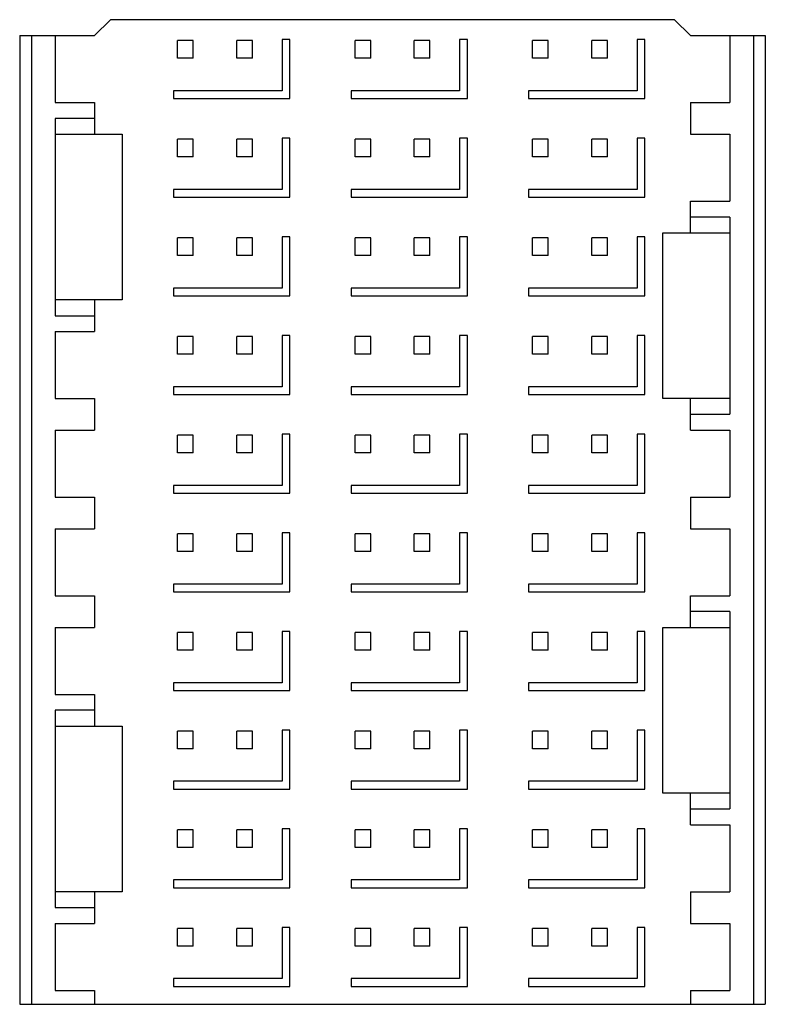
# Model space of a CAD drawing. Header units: inches. Extents: x 0 to 34, y 0 to 22.
# Tile 9 of 42: x 6.806 to 7.178, y 14.594 to 15.085. Entities that reach past the tile are written whole.
import ezdxf

# ---------------------------------------------------------------- set-up
doc = ezdxf.new("R2010")
doc.units = ezdxf.units.IN
doc.header["$LTSCALE"] = 1.87
doc.header["$MEASUREMENT"] = 0
doc.layers.get('0').update_dxf_attribs({"linetype": 'CONTINUOUS'})

msp = doc.modelspace()

# ---------------------------------------------------------------- linework, layer by layer
at = {"color": 7, "linetype": 'CONTINUOUS'}
for p, q in [((6.84336, 15.07685), (6.85124, 15.08473)), ((7.13273, 15.08473), (6.85124, 15.08473)), ((7.13273, 15.08473), (7.14061, 15.07685)), ((6.80596, 15.07685), (6.80596, 14.59359)), ((6.80596, 15.07685), (6.84336, 15.07685)), ((6.81187, 15.07685), (6.81187, 14.59359)), ((6.82368, 15.07685), (6.82368, 15.04339)), ((6.8847, 15.06553), (6.8847, 15.07439)), ((6.89258, 15.07439), (6.8847, 15.07439)), ((6.89258, 15.06553), (6.89258, 15.07439)), ((6.91423, 15.06553), (6.91423, 15.07439)), ((6.9221, 15.07439), (6.91423, 15.07439)), ((6.9221, 15.06553), (6.9221, 15.07439)), ((6.93687, 15.07489), (6.93687, 15.0493)), ((6.9408, 15.07489), (6.93687, 15.07489)), ((6.9408, 15.04536), (6.9408, 15.07489)), ((6.97328, 15.06553), (6.97328, 15.07439)), ((6.98116, 15.07439), (6.97328, 15.07439)), ((6.98116, 15.06553), (6.98116, 15.07439)), ((7.00281, 15.06553), (7.00281, 15.07439)), ((7.01069, 15.07439), (7.00281, 15.07439)), ((7.01069, 15.06553), (7.01069, 15.07439)), ((7.02545, 15.07489), (7.02545, 15.0493)), ((7.02939, 15.07489), (7.02545, 15.07489)), ((7.02939, 15.04536), (7.02939, 15.07489)), ((7.06187, 15.06553), (7.06187, 15.07439)), ((7.06974, 15.07439), (7.06187, 15.07439)), ((7.06974, 15.06553), (7.06974, 15.07439)), ((7.09139, 15.06553), (7.09139, 15.07439)), ((7.09927, 15.07439), (7.09139, 15.07439)), ((7.09927, 15.06553), (7.09927, 15.07439)), ((7.11403, 15.07489), (7.11403, 15.0493)), ((7.11797, 15.07489), (7.11403, 15.07489)), ((7.11797, 15.04536), (7.11797, 15.07489)), ((7.14061, 15.07685), (7.17801, 15.07685)), ((7.16029, 15.07685), (7.16029, 15.04339)), ((7.1721, 15.07685), (7.1721, 14.59359)), ((7.17801, 15.07685), (7.17801, 14.59359)), ((6.89258, 15.06553), (6.8847, 15.06553)), ((6.9221, 15.06553), (6.91423, 15.06553)), ((6.98116, 15.06553), (6.97328, 15.06553)), ((7.01069, 15.06553), (7.00281, 15.06553)), ((7.06974, 15.06553), (7.06187, 15.06553)), ((7.09927, 15.06553), (7.09139, 15.06553)), ((6.88273, 15.0493), (6.88273, 15.04536)), ((6.93687, 15.0493), (6.88273, 15.0493)), ((6.97132, 15.0493), (6.97132, 15.04536)), ((7.02545, 15.0493), (6.97132, 15.0493)), ((7.0599, 15.0493), (7.0599, 15.04536)), ((7.11403, 15.0493), (7.0599, 15.0493)), ((6.88273, 15.04536), (6.9408, 15.04536)), ((6.97132, 15.04536), (7.02939, 15.04536)), ((7.0599, 15.04536), (7.11797, 15.04536)), ((6.82368, 15.04339), (6.84336, 15.04339)), ((6.84336, 15.04339), (6.84336, 15.02764)), ((7.14061, 15.04339), (7.14061, 15.02764)), ((7.14061, 15.04339), (7.16029, 15.04339)), ((6.82368, 15.03551), (6.82368, 14.93709)), ((6.84336, 15.03551), (6.82368, 15.03551)), ((6.82368, 15.02764), (6.85714, 15.02764)), ((6.85714, 15.02764), (6.85714, 14.94496)), ((6.8847, 15.01632), (6.8847, 15.02518)), ((6.89258, 15.02518), (6.8847, 15.02518)), ((6.89258, 15.01632), (6.89258, 15.02518)), ((6.91423, 15.01632), (6.91423, 15.02518)), ((6.9221, 15.02518), (6.91423, 15.02518)), ((6.9221, 15.01632), (6.9221, 15.02518)), ((6.93687, 15.02568), (6.93687, 15.00009)), ((6.9408, 15.02568), (6.93687, 15.02568)), ((6.9408, 14.99615), (6.9408, 15.02568)), ((6.97328, 15.01632), (6.97328, 15.02518)), ((6.98116, 15.02518), (6.97328, 15.02518)), ((6.98116, 15.01632), (6.98116, 15.02518)), ((7.00281, 15.01632), (7.00281, 15.02518)), ((7.01069, 15.02518), (7.00281, 15.02518)), ((7.01069, 15.01632), (7.01069, 15.02518)), ((7.02545, 15.02568), (7.02545, 15.00009)), ((7.02939, 15.02568), (7.02545, 15.02568)), ((7.02939, 14.99615), (7.02939, 15.02568)), ((7.06187, 15.01632), (7.06187, 15.02518)), ((7.06974, 15.02518), (7.06187, 15.02518)), ((7.06974, 15.01632), (7.06974, 15.02518)), ((7.09139, 15.01632), (7.09139, 15.02518)), ((7.09927, 15.02518), (7.09139, 15.02518)), ((7.09927, 15.01632), (7.09927, 15.02518)), ((7.11403, 15.02568), (7.11403, 15.00009)), ((7.11797, 15.02568), (7.11403, 15.02568)), ((7.11797, 14.99615), (7.11797, 15.02568)), ((7.14061, 15.02764), (7.16029, 15.02764)), ((7.16029, 15.02764), (7.16029, 14.99418)), ((6.89258, 15.01632), (6.8847, 15.01632)), ((6.9221, 15.01632), (6.91423, 15.01632)), ((6.98116, 15.01632), (6.97328, 15.01632)), ((7.01069, 15.01632), (7.00281, 15.01632)), ((7.06974, 15.01632), (7.06187, 15.01632)), ((7.09927, 15.01632), (7.09139, 15.01632)), ((6.88273, 15.00009), (6.88273, 14.99615)), ((6.93687, 15.00009), (6.88273, 15.00009)), ((7.02545, 15.00009), (6.97132, 15.00009)), ((6.97132, 15.00009), (6.97132, 14.99615)), ((7.11403, 15.00009), (7.0599, 15.00009)), ((7.0599, 15.00009), (7.0599, 14.99615)), ((6.88273, 14.99615), (6.9408, 14.99615)), ((6.97132, 14.99615), (7.02939, 14.99615)), ((7.0599, 14.99615), (7.11797, 14.99615)), ((7.14061, 14.99418), (7.16029, 14.99418)), ((7.14061, 14.97843), (7.14061, 14.99418)), ((7.16029, 14.9863), (7.14061, 14.9863)), ((7.16029, 14.9863), (7.16029, 14.88788)), ((6.8847, 14.96711), (6.8847, 14.97597)), ((6.89258, 14.97597), (6.8847, 14.97597)), ((6.89258, 14.96711), (6.89258, 14.97597)), ((6.91423, 14.96711), (6.91423, 14.97597)), ((6.9221, 14.97597), (6.91423, 14.97597)), ((6.9221, 14.96711), (6.9221, 14.97597)), ((6.93687, 14.97646), (6.93687, 14.95087)), ((6.9408, 14.97646), (6.93687, 14.97646)), ((6.9408, 14.94694), (6.9408, 14.97646)), ((6.98116, 14.97597), (6.97328, 14.97597)), ((6.97328, 14.96711), (6.97328, 14.97597)), ((6.98116, 14.96711), (6.98116, 14.97597)), ((7.01069, 14.97597), (7.00281, 14.97597)), ((7.00281, 14.96711), (7.00281, 14.97597)), ((7.01069, 14.96711), (7.01069, 14.97597)), ((7.02939, 14.97646), (7.02545, 14.97646)), ((7.02545, 14.97646), (7.02545, 14.95087)), ((7.02939, 14.94694), (7.02939, 14.97646)), ((7.06974, 14.97597), (7.06187, 14.97597)), ((7.06187, 14.96711), (7.06187, 14.97597)), ((7.06974, 14.96711), (7.06974, 14.97597)), ((7.09927, 14.97597), (7.09139, 14.97597)), ((7.09139, 14.96711), (7.09139, 14.97597)), ((7.09927, 14.96711), (7.09927, 14.97597)), ((7.11797, 14.97646), (7.11403, 14.97646)), ((7.11403, 14.97646), (7.11403, 14.95087)), ((7.11797, 14.94694), (7.11797, 14.97646)), ((7.12683, 14.97843), (7.16029, 14.97843)), ((7.12683, 14.89575), (7.12683, 14.97843)), ((6.89258, 14.96711), (6.8847, 14.96711)), ((6.9221, 14.96711), (6.91423, 14.96711)), ((6.98116, 14.96711), (6.97328, 14.96711)), ((7.01069, 14.96711), (7.00281, 14.96711)), ((7.06974, 14.96711), (7.06187, 14.96711)), ((7.09927, 14.96711), (7.09139, 14.96711)), ((6.88273, 14.95087), (6.88273, 14.94694)), ((6.93687, 14.95087), (6.88273, 14.95087)), ((7.02545, 14.95087), (6.97132, 14.95087)), ((6.97132, 14.95087), (6.97132, 14.94694)), ((7.11403, 14.95087), (7.0599, 14.95087)), ((7.0599, 14.95087), (7.0599, 14.94694)), ((6.88273, 14.94694), (6.9408, 14.94694)), ((6.97132, 14.94694), (7.02939, 14.94694)), ((7.0599, 14.94694), (7.11797, 14.94694)), ((6.85714, 14.94496), (6.82368, 14.94496)), ((6.84336, 14.94496), (6.84336, 14.92922)), ((6.82368, 14.93709), (6.84336, 14.93709)), ((6.82368, 14.92922), (6.82368, 14.89575)), ((6.82368, 14.92922), (6.84336, 14.92922)), ((6.8847, 14.9179), (6.8847, 14.92675)), ((6.89258, 14.92675), (6.8847, 14.92675)), ((6.89258, 14.9179), (6.89258, 14.92675)), ((6.91423, 14.9179), (6.91423, 14.92675)), ((6.9221, 14.92675), (6.91423, 14.92675)), ((6.9221, 14.9179), (6.9221, 14.92675)), ((6.93687, 14.92725), (6.93687, 14.90166)), ((6.9408, 14.92725), (6.93687, 14.92725)), ((6.9408, 14.89772), (6.9408, 14.92725)), ((6.98116, 14.92675), (6.97328, 14.92675)), ((6.97328, 14.9179), (6.97328, 14.92675)), ((6.98116, 14.9179), (6.98116, 14.92675)), ((7.01069, 14.92675), (7.00281, 14.92675)), ((7.00281, 14.9179), (7.00281, 14.92675)), ((7.01069, 14.9179), (7.01069, 14.92675)), ((7.02939, 14.92725), (7.02545, 14.92725)), ((7.02545, 14.92725), (7.02545, 14.90166)), ((7.02939, 14.89772), (7.02939, 14.92725)), ((7.06974, 14.92675), (7.06187, 14.92675)), ((7.06187, 14.9179), (7.06187, 14.92675)), ((7.06974, 14.9179), (7.06974, 14.92675)), ((7.09927, 14.92675), (7.09139, 14.92675)), ((7.09139, 14.9179), (7.09139, 14.92675)), ((7.09927, 14.9179), (7.09927, 14.92675)), ((7.11797, 14.92725), (7.11403, 14.92725)), ((7.11403, 14.92725), (7.11403, 14.90166)), ((7.11797, 14.89772), (7.11797, 14.92725)), ((6.89258, 14.9179), (6.8847, 14.9179)), ((6.9221, 14.9179), (6.91423, 14.9179)), ((6.98116, 14.9179), (6.97328, 14.9179)), ((7.01069, 14.9179), (7.00281, 14.9179)), ((7.06974, 14.9179), (7.06187, 14.9179)), ((7.09927, 14.9179), (7.09139, 14.9179)), ((6.88273, 14.90166), (6.88273, 14.89772)), ((6.93687, 14.90166), (6.88273, 14.90166)), ((7.02545, 14.90166), (6.97132, 14.90166)), ((6.97132, 14.90166), (6.97132, 14.89772)), ((7.11403, 14.90166), (7.0599, 14.90166)), ((7.0599, 14.90166), (7.0599, 14.89772)), ((6.88273, 14.89772), (6.9408, 14.89772)), ((6.97132, 14.89772), (7.02939, 14.89772)), ((7.0599, 14.89772), (7.11797, 14.89772)), ((6.82368, 14.89575), (6.84336, 14.89575)), ((6.84336, 14.89575), (6.84336, 14.88)), ((7.16029, 14.89575), (7.12683, 14.89575)), ((7.14061, 14.88), (7.14061, 14.89575)), ((7.14061, 14.88788), (7.16029, 14.88788)), ((6.82368, 14.88), (6.82368, 14.84654)), ((6.82368, 14.88), (6.84336, 14.88)), ((6.8847, 14.86868), (6.8847, 14.87754)), ((6.89258, 14.87754), (6.8847, 14.87754)), ((6.89258, 14.86868), (6.89258, 14.87754)), ((6.91423, 14.86868), (6.91423, 14.87754)), ((6.9221, 14.87754), (6.91423, 14.87754)), ((6.9221, 14.86868), (6.9221, 14.87754)), ((6.93687, 14.87804), (6.93687, 14.85245)), ((6.9408, 14.87804), (6.93687, 14.87804)), ((6.9408, 14.84851), (6.9408, 14.87804)), ((6.98116, 14.87754), (6.97328, 14.87754)), ((6.97328, 14.86868), (6.97328, 14.87754)), ((6.98116, 14.86868), (6.98116, 14.87754)), ((7.01069, 14.87754), (7.00281, 14.87754)), ((7.00281, 14.86868), (7.00281, 14.87754)), ((7.01069, 14.86868), (7.01069, 14.87754)), ((7.02939, 14.87804), (7.02545, 14.87804)), ((7.02545, 14.87804), (7.02545, 14.85245)), ((7.02939, 14.84851), (7.02939, 14.87804)), ((7.06974, 14.87754), (7.06187, 14.87754)), ((7.06187, 14.86868), (7.06187, 14.87754)), ((7.06974, 14.86868), (7.06974, 14.87754)), ((7.09927, 14.87754), (7.09139, 14.87754)), ((7.09139, 14.86868), (7.09139, 14.87754)), ((7.09927, 14.86868), (7.09927, 14.87754)), ((7.11797, 14.87804), (7.11403, 14.87804)), ((7.11403, 14.87804), (7.11403, 14.85245)), ((7.11797, 14.84851), (7.11797, 14.87804)), ((7.14061, 14.88), (7.16029, 14.88)), ((7.16029, 14.88), (7.16029, 14.84654)), ((6.89258, 14.86868), (6.8847, 14.86868)), ((6.9221, 14.86868), (6.91423, 14.86868)), ((6.98116, 14.86868), (6.97328, 14.86868)), ((7.01069, 14.86868), (7.00281, 14.86868)), ((7.06974, 14.86868), (7.06187, 14.86868)), ((7.09927, 14.86868), (7.09139, 14.86868)), ((6.88273, 14.85245), (6.88273, 14.84851)), ((6.93687, 14.85245), (6.88273, 14.85245)), ((7.02545, 14.85245), (6.97132, 14.85245)), ((6.97132, 14.85245), (6.97132, 14.84851)), ((7.11403, 14.85245), (7.0599, 14.85245)), ((7.0599, 14.85245), (7.0599, 14.84851)), ((6.88273, 14.84851), (6.9408, 14.84851)), ((6.97132, 14.84851), (7.02939, 14.84851)), ((7.0599, 14.84851), (7.11797, 14.84851)), ((6.82368, 14.84654), (6.84336, 14.84654)), ((6.84336, 14.84654), (6.84336, 14.83079)), ((7.14061, 14.84654), (7.16029, 14.84654)), ((7.14061, 14.84654), (7.14061, 14.83079)), ((6.82368, 14.83079), (6.82368, 14.79733)), ((6.82368, 14.83079), (6.84336, 14.83079)), ((6.8847, 14.81947), (6.8847, 14.82833)), ((6.89258, 14.82833), (6.8847, 14.82833)), ((6.89258, 14.81947), (6.89258, 14.82833)), ((6.91423, 14.81947), (6.91423, 14.82833)), ((6.9221, 14.82833), (6.91423, 14.82833)), ((6.9221, 14.81947), (6.9221, 14.82833)), ((6.93687, 14.82883), (6.93687, 14.80324)), ((6.9408, 14.82883), (6.93687, 14.82883)), ((6.9408, 14.7993), (6.9408, 14.82883)), ((6.98116, 14.82833), (6.97328, 14.82833)), ((6.97328, 14.81947), (6.97328, 14.82833)), ((6.98116, 14.81947), (6.98116, 14.82833)), ((7.01069, 14.82833), (7.00281, 14.82833)), ((7.00281, 14.81947), (7.00281, 14.82833)), ((7.01069, 14.81947), (7.01069, 14.82833)), ((7.02939, 14.82883), (7.02545, 14.82883)), ((7.02545, 14.82883), (7.02545, 14.80324)), ((7.02939, 14.7993), (7.02939, 14.82883)), ((7.06974, 14.82833), (7.06187, 14.82833)), ((7.06187, 14.81947), (7.06187, 14.82833)), ((7.06974, 14.81947), (7.06974, 14.82833)), ((7.09927, 14.82833), (7.09139, 14.82833)), ((7.09139, 14.81947), (7.09139, 14.82833)), ((7.09927, 14.81947), (7.09927, 14.82833)), ((7.11797, 14.82883), (7.11403, 14.82883)), ((7.11403, 14.82883), (7.11403, 14.80324)), ((7.11797, 14.7993), (7.11797, 14.82883)), ((7.14061, 14.83079), (7.16029, 14.83079)), ((7.16029, 14.83079), (7.16029, 14.79733)), ((6.89258, 14.81947), (6.8847, 14.81947)), ((6.9221, 14.81947), (6.91423, 14.81947)), ((6.98116, 14.81947), (6.97328, 14.81947)), ((7.01069, 14.81947), (7.00281, 14.81947)), ((7.06974, 14.81947), (7.06187, 14.81947)), ((7.09927, 14.81947), (7.09139, 14.81947)), ((6.88273, 14.80324), (6.88273, 14.7993)), ((6.93687, 14.80324), (6.88273, 14.80324)), ((7.02545, 14.80324), (6.97132, 14.80324)), ((6.97132, 14.80324), (6.97132, 14.7993)), ((7.11403, 14.80324), (7.0599, 14.80324)), ((7.0599, 14.80324), (7.0599, 14.7993)), ((6.88273, 14.7993), (6.9408, 14.7993)), ((6.97132, 14.7993), (7.02939, 14.7993)), ((7.0599, 14.7993), (7.11797, 14.7993)), ((6.82368, 14.79733), (6.84336, 14.79733)), ((6.84336, 14.79733), (6.84336, 14.78158)), ((7.14061, 14.79733), (7.16029, 14.79733)), ((7.14061, 14.78158), (7.14061, 14.79733)), ((7.16029, 14.78945), (7.14061, 14.78945)), ((7.16029, 14.78945), (7.16029, 14.69103)), ((6.82368, 14.78158), (6.84336, 14.78158)), ((6.82368, 14.78158), (6.82368, 14.74811)), ((6.89258, 14.77912), (6.8847, 14.77912)), ((6.8847, 14.77026), (6.8847, 14.77912)), ((6.89258, 14.77026), (6.89258, 14.77912)), ((6.9221, 14.77912), (6.91423, 14.77912)), ((6.91423, 14.77026), (6.91423, 14.77912)), ((6.9221, 14.77026), (6.9221, 14.77912)), ((6.9408, 14.77961), (6.93687, 14.77961)), ((6.93687, 14.77961), (6.93687, 14.75402)), ((6.9408, 14.75009), (6.9408, 14.77961)), ((6.98116, 14.77912), (6.97328, 14.77912)), ((6.97328, 14.77026), (6.97328, 14.77912)), ((6.98116, 14.77026), (6.98116, 14.77912)), ((7.01069, 14.77912), (7.00281, 14.77912)), ((7.00281, 14.77026), (7.00281, 14.77912)), ((7.01069, 14.77026), (7.01069, 14.77912)), ((7.02939, 14.77961), (7.02545, 14.77961)), ((7.02545, 14.77961), (7.02545, 14.75402)), ((7.02939, 14.75009), (7.02939, 14.77961)), ((7.06974, 14.77912), (7.06187, 14.77912)), ((7.06187, 14.77026), (7.06187, 14.77912)), ((7.06974, 14.77026), (7.06974, 14.77912)), ((7.09927, 14.77912), (7.09139, 14.77912)), ((7.09139, 14.77026), (7.09139, 14.77912)), ((7.09927, 14.77026), (7.09927, 14.77912)), ((7.11797, 14.77961), (7.11403, 14.77961)), ((7.11403, 14.77961), (7.11403, 14.75402)), ((7.11797, 14.75009), (7.11797, 14.77961)), ((7.12683, 14.78158), (7.16029, 14.78158)), ((7.12683, 14.6989), (7.12683, 14.78158)), ((6.89258, 14.77026), (6.8847, 14.77026)), ((6.9221, 14.77026), (6.91423, 14.77026)), ((6.98116, 14.77026), (6.97328, 14.77026)), ((7.01069, 14.77026), (7.00281, 14.77026)), ((7.06974, 14.77026), (7.06187, 14.77026)), ((7.09927, 14.77026), (7.09139, 14.77026)), ((6.93687, 14.75402), (6.88273, 14.75402)), ((6.88273, 14.75402), (6.88273, 14.75009)), ((7.02545, 14.75402), (6.97132, 14.75402)), ((6.97132, 14.75402), (6.97132, 14.75009)), ((7.11403, 14.75402), (7.0599, 14.75402)), ((7.0599, 14.75402), (7.0599, 14.75009)), ((6.88273, 14.75009), (6.9408, 14.75009)), ((6.97132, 14.75009), (7.02939, 14.75009)), ((7.0599, 14.75009), (7.11797, 14.75009)), ((6.82368, 14.74811), (6.84336, 14.74811)), ((6.84336, 14.74811), (6.84336, 14.73237)), ((6.84336, 14.74024), (6.82368, 14.74024)), ((6.82368, 14.74024), (6.82368, 14.64181)), ((6.82368, 14.73237), (6.85714, 14.73237)), ((6.85714, 14.73237), (6.85714, 14.64969)), ((6.89258, 14.7299), (6.8847, 14.7299)), ((6.8847, 14.72105), (6.8847, 14.7299)), ((6.89258, 14.72105), (6.89258, 14.7299)), ((6.9221, 14.7299), (6.91423, 14.7299)), ((6.91423, 14.72105), (6.91423, 14.7299)), ((6.9221, 14.72105), (6.9221, 14.7299)), ((6.9408, 14.7304), (6.93687, 14.7304)), ((6.93687, 14.7304), (6.93687, 14.70481)), ((6.9408, 14.70087), (6.9408, 14.7304)), ((6.98116, 14.7299), (6.97328, 14.7299)), ((6.97328, 14.72105), (6.97328, 14.7299)), ((6.98116, 14.72105), (6.98116, 14.7299)), ((7.01069, 14.7299), (7.00281, 14.7299)), ((7.00281, 14.72105), (7.00281, 14.7299)), ((7.01069, 14.72105), (7.01069, 14.7299)), ((7.02939, 14.7304), (7.02545, 14.7304)), ((7.02545, 14.7304), (7.02545, 14.70481)), ((7.02939, 14.70087), (7.02939, 14.7304)), ((7.06974, 14.7299), (7.06187, 14.7299)), ((7.06187, 14.72105), (7.06187, 14.7299)), ((7.06974, 14.72105), (7.06974, 14.7299)), ((7.09927, 14.7299), (7.09139, 14.7299)), ((7.09139, 14.72105), (7.09139, 14.7299)), ((7.09927, 14.72105), (7.09927, 14.7299)), ((7.11797, 14.7304), (7.11403, 14.7304)), ((7.11403, 14.7304), (7.11403, 14.70481)), ((7.11797, 14.70087), (7.11797, 14.7304)), ((6.89258, 14.72105), (6.8847, 14.72105)), ((6.9221, 14.72105), (6.91423, 14.72105)), ((6.98116, 14.72105), (6.97328, 14.72105)), ((7.01069, 14.72105), (7.00281, 14.72105)), ((7.06974, 14.72105), (7.06187, 14.72105)), ((7.09927, 14.72105), (7.09139, 14.72105)), ((6.93687, 14.70481), (6.88273, 14.70481)), ((6.88273, 14.70481), (6.88273, 14.70087)), ((7.02545, 14.70481), (6.97132, 14.70481)), ((6.97132, 14.70481), (6.97132, 14.70087)), ((7.11403, 14.70481), (7.0599, 14.70481)), ((7.0599, 14.70481), (7.0599, 14.70087)), ((6.88273, 14.70087), (6.9408, 14.70087)), ((6.97132, 14.70087), (7.02939, 14.70087)), ((7.0599, 14.70087), (7.11797, 14.70087)), ((7.16029, 14.6989), (7.12683, 14.6989)), ((7.14061, 14.68315), (7.14061, 14.6989)), ((7.14061, 14.69103), (7.16029, 14.69103)), ((6.89258, 14.68069), (6.8847, 14.68069)), ((6.8847, 14.67183), (6.8847, 14.68069)), ((6.89258, 14.67183), (6.89258, 14.68069)), ((6.9221, 14.68069), (6.91423, 14.68069)), ((6.91423, 14.67183), (6.91423, 14.68069)), ((6.9221, 14.67183), (6.9221, 14.68069)), ((6.9408, 14.68119), (6.93687, 14.68119)), ((6.93687, 14.68119), (6.93687, 14.6556)), ((6.9408, 14.65166), (6.9408, 14.68119)), ((6.98116, 14.68069), (6.97328, 14.68069)), ((6.97328, 14.67183), (6.97328, 14.68069)), ((6.98116, 14.67183), (6.98116, 14.68069)), ((7.01069, 14.68069), (7.00281, 14.68069)), ((7.00281, 14.67183), (7.00281, 14.68069)), ((7.01069, 14.67183), (7.01069, 14.68069)), ((7.02939, 14.68119), (7.02545, 14.68119)), ((7.02545, 14.68119), (7.02545, 14.6556)), ((7.02939, 14.65166), (7.02939, 14.68119)), ((7.06974, 14.68069), (7.06187, 14.68069)), ((7.06187, 14.67183), (7.06187, 14.68069)), ((7.06974, 14.67183), (7.06974, 14.68069)), ((7.09927, 14.68069), (7.09139, 14.68069)), ((7.09139, 14.67183), (7.09139, 14.68069)), ((7.09927, 14.67183), (7.09927, 14.68069)), ((7.11797, 14.68119), (7.11403, 14.68119)), ((7.11403, 14.68119), (7.11403, 14.6556)), ((7.11797, 14.65166), (7.11797, 14.68119)), ((7.14061, 14.68315), (7.16029, 14.68315)), ((7.16029, 14.68315), (7.16029, 14.64969)), ((6.89258, 14.67183), (6.8847, 14.67183)), ((6.9221, 14.67183), (6.91423, 14.67183)), ((6.98116, 14.67183), (6.97328, 14.67183)), ((7.01069, 14.67183), (7.00281, 14.67183)), ((7.06974, 14.67183), (7.06187, 14.67183)), ((7.09927, 14.67183), (7.09139, 14.67183)), ((6.93687, 14.6556), (6.88273, 14.6556)), ((6.88273, 14.6556), (6.88273, 14.65166)), ((6.88273, 14.65166), (6.9408, 14.65166)), ((7.02545, 14.6556), (6.97132, 14.6556)), ((6.97132, 14.6556), (6.97132, 14.65166)), ((6.97132, 14.65166), (7.02939, 14.65166)), ((7.11403, 14.6556), (7.0599, 14.6556)), ((7.0599, 14.6556), (7.0599, 14.65166)), ((7.0599, 14.65166), (7.11797, 14.65166)), ((6.85714, 14.64969), (6.82368, 14.64969)), ((6.84336, 14.64969), (6.84336, 14.63394)), ((7.14061, 14.64969), (7.16029, 14.64969)), ((7.14061, 14.64969), (7.14061, 14.63394)), ((6.82368, 14.64181), (6.84336, 14.64181)), ((6.82368, 14.63394), (6.84336, 14.63394)), ((6.82368, 14.63394), (6.82368, 14.60048)), ((6.89258, 14.63148), (6.8847, 14.63148)), ((6.8847, 14.62262), (6.8847, 14.63148)), ((6.89258, 14.62262), (6.89258, 14.63148)), ((6.9221, 14.63148), (6.91423, 14.63148)), ((6.91423, 14.62262), (6.91423, 14.63148)), ((6.9221, 14.62262), (6.9221, 14.63148)), ((6.9408, 14.63198), (6.93687, 14.63198)), ((6.93687, 14.63198), (6.93687, 14.60639)), ((6.9408, 14.60245), (6.9408, 14.63198)), ((6.98116, 14.63148), (6.97328, 14.63148)), ((6.97328, 14.62262), (6.97328, 14.63148)), ((6.98116, 14.62262), (6.98116, 14.63148)), ((7.01069, 14.63148), (7.00281, 14.63148)), ((7.00281, 14.62262), (7.00281, 14.63148)), ((7.01069, 14.62262), (7.01069, 14.63148)), ((7.02939, 14.63198), (7.02545, 14.63198)), ((7.02545, 14.63198), (7.02545, 14.60639)), ((7.02939, 14.60245), (7.02939, 14.63198)), ((7.06974, 14.63148), (7.06187, 14.63148)), ((7.06187, 14.62262), (7.06187, 14.63148)), ((7.06974, 14.62262), (7.06974, 14.63148)), ((7.09927, 14.63148), (7.09139, 14.63148)), ((7.09139, 14.62262), (7.09139, 14.63148)), ((7.09927, 14.62262), (7.09927, 14.63148)), ((7.11797, 14.63198), (7.11403, 14.63198)), ((7.11403, 14.63198), (7.11403, 14.60639)), ((7.11797, 14.60245), (7.11797, 14.63198)), ((7.14061, 14.63394), (7.16029, 14.63394)), ((7.16029, 14.63394), (7.16029, 14.60048)), ((6.89258, 14.62262), (6.8847, 14.62262)), ((6.9221, 14.62262), (6.91423, 14.62262)), ((6.98116, 14.62262), (6.97328, 14.62262)), ((7.01069, 14.62262), (7.00281, 14.62262)), ((7.06974, 14.62262), (7.06187, 14.62262)), ((7.09927, 14.62262), (7.09139, 14.62262)), ((6.93687, 14.60639), (6.88273, 14.60639)), ((6.88273, 14.60639), (6.88273, 14.60245)), ((6.88273, 14.60245), (6.9408, 14.60245)), ((7.02545, 14.60639), (6.97132, 14.60639)), ((6.97132, 14.60639), (6.97132, 14.60245)), ((6.97132, 14.60245), (7.02939, 14.60245)), ((7.11403, 14.60639), (7.0599, 14.60639)), ((7.0599, 14.60639), (7.0599, 14.60245)), ((7.0599, 14.60245), (7.11797, 14.60245)), ((6.82368, 14.60048), (6.84336, 14.60048)), ((6.84336, 14.60048), (6.84336, 14.59359)), ((7.14061, 14.60048), (7.16029, 14.60048)), ((7.14061, 14.60048), (7.14061, 14.59359)), ((6.80596, 14.59359), (7.17801, 14.59359))]:
    msp.add_line(p, q, dxfattribs=at)

doc.saveas('drawing.dxf')
